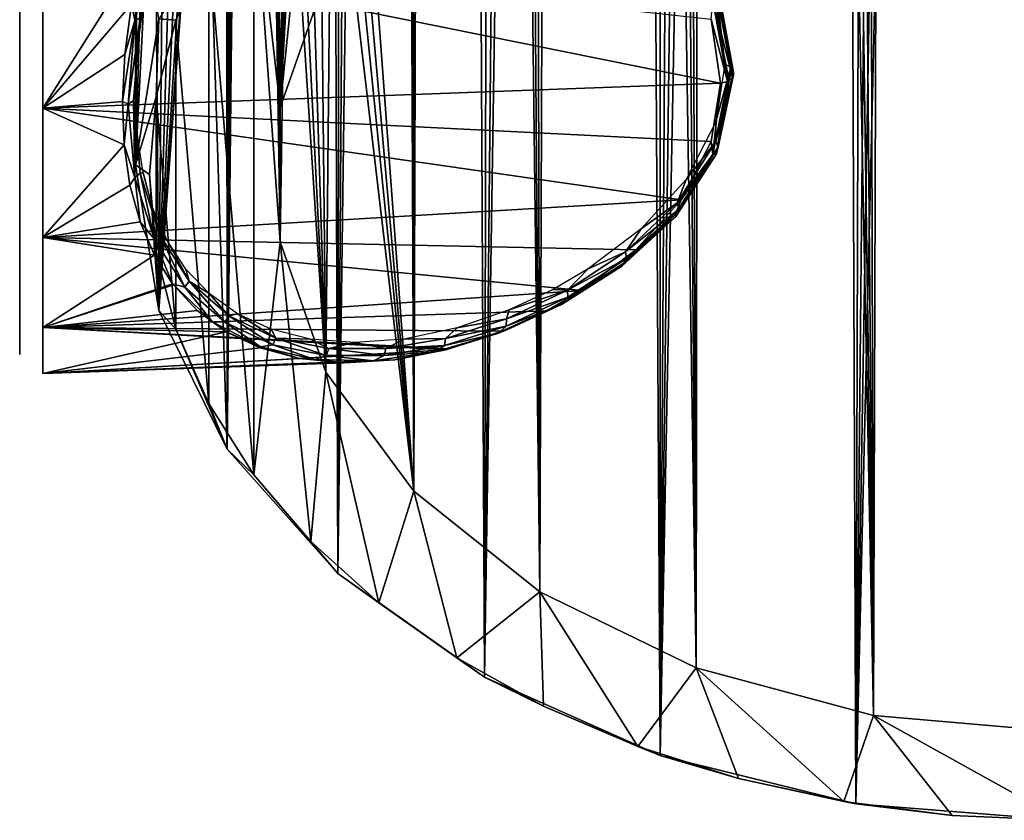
# Model space of a CAD drawing. Header units: millimetres. Extents: x -46 to 100, y -4 to 226.
# Tile 6 of 29: x 57 to 79, y -4 to 13. Entities that reach past the tile are written whole.
import ezdxf

# ---------------------------------------------------------------- set-up
doc = ezdxf.new("R2010")
doc.units = ezdxf.units.MM
doc.header["$LTSCALE"] = 65.185185
for name, color, linetype in [('1', 7, 'CONTINUOUS'), ('2', 7, 'CONTINUOUS'), ('29', 7, 'CONTINUOUS'), ('3', 7, 'CONTINUOUS'), ('30', 7, 'CONTINUOUS'), ('33', 7, 'CONTINUOUS'), ('4', 7, 'CONTINUOUS'), ('41', 7, 'CONTINUOUS'), ('5', 7, 'CONTINUOUS')]:
    doc.layers.add(name, color=color, linetype=linetype)

msp = doc.modelspace()

# ---------------------------------------------------------------- linework, layer by layer
at = {"layer": '1', "color": 137, "linetype": 'Continuous', "true_color": 0x2c8792}
for points in [[(57.412, 30.794, 18.592), (57.412, 6.408, -5.794), (57.412, 18.276, 6.724), (57.412, 30.794, 18.592)], [(57.412, 6.408, -5.794), (57.412, 30.794, 18.592), (57.412, 20.206, 6.404), (57.412, 6.408, -5.794)], [(57.412, 21.49, 19.155), (57.412, 26.176, 19.438), (57.412, 5.845, 3.51), (57.412, 21.49, 19.155)], [(57.412, 5.845, 3.51), (57.412, 26.176, 19.438), (57.412, 15.46, 9.54), (57.412, 5.845, 3.51)], [(57.412, 14.925, -16.665), (57.412, 11.23, -13.77), (57.412, 23.299, -7.817), (57.412, 14.925, -16.665)], [(57.412, 23.299, -7.817), (57.412, 11.23, -13.77), (57.412, 21.166, -7.021), (57.412, 23.299, -7.817)], [(57.412, 17.008, 17.758), (57.412, 21.49, 19.155), (57.412, 7.242, 7.992), (57.412, 17.008, 17.758)], [(57.412, 7.242, 7.992), (57.412, 21.49, 19.155), (57.412, 5.845, 3.51), (57.412, 7.242, 7.992)], [(57.412, 21.166, -7.021), (57.412, 11.23, -13.77), (57.412, 19.343, -5.657), (57.412, 21.166, -7.021)], [(57.412, 18.596, 4.794), (57.412, 6.408, -5.794), (57.412, 20.206, 6.404), (57.412, 18.596, 4.794)], [(57.412, 11.23, -13.77), (57.412, 8.335, -10.075), (57.412, 19.343, -5.657), (57.412, 11.23, -13.77)], [(57.412, 19.343, -5.657), (57.412, 8.335, -10.075), (57.412, 17.979, -3.834), (57.412, 19.343, -5.657)], [(57.412, 17.504, 2.796), (57.412, 6.408, -5.794), (57.412, 18.596, 4.794), (57.412, 17.504, 2.796)], [(57.412, 18.276, 6.724), (57.412, 6.408, -5.794), (57.412, 17.616, 6.286), (57.412, 18.276, 6.724)], [(57.412, 17.979, -3.834), (57.412, 8.335, -10.075), (57.412, 17.183, -1.701), (57.412, 17.979, -3.834)], [(57.412, 6.408, -5.794), (57.412, 5.562, -1.176), (57.412, 17.616, 6.286), (57.412, 6.408, -5.794)], [(57.412, 17.616, 6.286), (57.412, 5.562, -1.176), (57.412, 16.838, 6.141), (57.412, 17.616, 6.286)], [(57.412, 17.02, 0.571), (57.412, 6.408, -5.794), (57.412, 17.504, 2.796), (57.412, 17.02, 0.571)], [(57.412, 17.183, -1.701), (57.412, 8.335, -10.075), (57.412, 17.02, 0.571), (57.412, 17.183, -1.701)], [(57.412, 8.335, -10.075), (57.412, 6.408, -5.794), (57.412, 17.02, 0.571), (57.412, 8.335, -10.075)], [(57.412, 12.99, 15.329), (57.412, 17.008, 17.758), (57.412, 9.671, 12.01), (57.412, 12.99, 15.329)], [(57.412, 9.671, 12.01), (57.412, 17.008, 17.758), (57.412, 7.242, 7.992), (57.412, 9.671, 12.01)], [(57.412, 16.838, 6.141), (57.412, 5.562, -1.176), (57.412, 16.065, 6.31), (57.412, 16.838, 6.141)], [(57.412, 16.065, 6.31), (57.412, 5.562, -1.176), (57.412, 15.418, 6.767), (57.412, 16.065, 6.31)], [(57.412, 15.071, 8.99), (57.412, 5.845, 3.51), (57.412, 15.46, 9.54), (57.412, 15.071, 8.99)], [(57.412, 15.418, 6.767), (57.412, 5.562, -1.176), (57.412, 15.001, 7.44), (57.412, 15.418, 6.767)], [(57.412, 5.845, 3.51), (57.412, 15.071, 8.99), (57.412, 14.879, 8.222), (57.412, 5.845, 3.51)], [(57.412, 15.001, 7.44), (57.412, 5.562, -1.176), (57.412, 14.879, 8.222), (57.412, 15.001, 7.44)], [(57.412, 5.562, -1.176), (57.412, 5.845, 3.51), (57.412, 14.879, 8.222), (57.412, 5.562, -1.176)]]:
    msp.add_3dface(points, dxfattribs=at)
at = {"layer": '2', "color": 137, "linetype": 'Continuous', "true_color": 0x2c8792}
for points in [[(72.34, 12.795, -14.844), (72.539, 11.418, -13.582), (57.912, 14.373, -16.912), (72.34, 12.795, -14.844)], [(72.539, 11.418, -13.582), (57.912, 10.876, -14.124), (57.912, 14.373, -16.912), (72.539, 11.418, -13.582)]]:
    msp.add_3dface(points, dxfattribs=at)
at = {"layer": '29', "linetype": 'Continuous'}
for points in [[(62.469, 15.917, 22.03), (63.036, 10.893, 17.005), (63.699, 17.357, 23.469), (62.469, 15.917, 22.03)], [(63.036, 10.893, 17.005), (64.017, 13.706, 19.819), (63.699, 17.357, 23.469), (63.036, 10.893, 17.005)], [(61.492, 14.383, 20.496), (62.469, 2.97, 9.083), (62.469, 15.917, 22.03), (61.492, 14.383, 20.496)], [(62.469, 2.97, 9.083), (63.036, 7.995, 14.107), (62.469, 15.917, 22.03), (62.469, 2.97, 9.083)], [(63.036, 7.995, 14.107), (63.036, 10.893, 17.005), (62.469, 15.917, 22.03), (63.036, 7.995, 14.107)], [(60.785, 12.777, 18.89), (61.492, 4.504, 10.617), (61.492, 14.383, 20.496), (60.785, 12.777, 18.89)], [(61.492, 4.504, 10.617), (62.469, 2.97, 9.083), (61.492, 14.383, 20.496), (61.492, 4.504, 10.617)], [(60.356, 11.123, 17.235), (60.785, 6.11, 12.223), (60.785, 12.777, 18.89), (60.356, 11.123, 17.235)], [(60.785, 6.11, 12.223), (61.492, 4.504, 10.617), (60.785, 12.777, 18.89), (60.785, 6.11, 12.223)], [(60.212, 9.444, 15.556), (60.356, 7.765, 13.877), (60.356, 11.123, 17.235), (60.212, 9.444, 15.556)], [(60.356, 7.765, 13.877), (60.785, 6.11, 12.223), (60.356, 11.123, 17.235), (60.356, 7.765, 13.877)], [(63.699, 1.531, 7.643), (63.036, 7.995, 14.107), (62.469, 2.97, 9.083), (63.699, 1.531, 7.643)], [(64.017, 5.181, 11.294), (63.036, 7.995, 14.107), (63.699, 1.531, 7.643), (64.017, 5.181, 11.294)], [(65.167, 0.206, 6.319), (64.017, 5.181, 11.294), (63.699, 1.531, 7.643), (65.167, 0.206, 6.319)], [(65.921, 2.615, 8.728), (64.017, 5.181, 11.294), (65.167, 0.206, 6.319), (65.921, 2.615, 8.728)], [(66.849, -0.983, 5.13), (65.921, 2.615, 8.728), (65.167, 0.206, 6.319), (66.849, -0.983, 5.13)], [(68.639, 0.446, 6.559), (65.921, 2.615, 8.728), (66.849, -0.983, 5.13), (68.639, 0.446, 6.559)], [(68.721, -2.021, 4.092), (68.639, 0.446, 6.559), (66.849, -0.983, 5.13), (68.721, -2.021, 4.092)], [(72.012, -1.2, 4.912), (68.639, 0.446, 6.559), (70.757, -2.891, 3.222), (72.012, -1.2, 4.912)], [(70.757, -2.891, 3.222), (68.639, 0.446, 6.559), (68.721, -2.021, 4.092), (70.757, -2.891, 3.222)], [(72.927, -3.581, 2.532), (72.012, -1.2, 4.912), (70.757, -2.891, 3.222), (72.927, -3.581, 2.532)], [(75.844, -2.228, 3.885), (72.012, -1.2, 4.912), (75.198, -4.082, 2.031), (75.844, -2.228, 3.885)], [(75.198, -4.082, 2.031), (72.012, -1.2, 4.912), (72.927, -3.581, 2.532), (75.198, -4.082, 2.031)], [(77.538, -4.385, 1.728), (75.844, -2.228, 3.885), (75.198, -4.082, 2.031), (77.538, -4.385, 1.728)], [(79.912, -4.486, 1.626), (75.844, -2.228, 3.885), (77.538, -4.385, 1.728), (79.912, -4.486, 1.626)], [(79.912, -2.577, 3.536), (75.844, -2.228, 3.885), (79.912, -4.486, 1.626), (79.912, -2.577, 3.536)]]:
    msp.add_3dface(points, dxfattribs=at)
at = {"layer": '3', "color": 137, "linetype": 'Continuous', "true_color": 0x2c8792}
for points in [[(57.912, 10.876, 14.124), (60.066, 14.293, 16.728), (57.912, 14.373, 16.912), (57.912, 10.876, 14.124)], [(59.826, 13.124, 15.935), (60.066, 14.293, 16.728), (57.912, 10.876, 14.124), (59.826, 13.124, 15.935)], [(59.681, 12.036, 15.073), (59.826, 13.124, 15.935), (57.912, 10.876, 14.124), (59.681, 12.036, 15.073)], [(59.628, 11.023, 14.143), (59.681, 12.036, 15.073), (57.912, 10.876, 14.124), (59.628, 11.023, 14.143)], [(57.912, 10.876, -14.124), (72.539, 11.418, -13.582), (72.341, 10.158, -12.208), (57.912, 10.876, -14.124)], [(59.665, 10.085, 13.147), (59.628, 11.023, 14.143), (57.912, 10.876, 14.124), (59.665, 10.085, 13.147)], [(57.912, 8.088, 10.627), (59.665, 10.085, 13.147), (57.912, 10.876, 14.124), (57.912, 8.088, 10.627)], [(57.912, 10.876, -14.124), (71.691, 8.897, -10.551), (57.912, 8.088, -10.627), (57.912, 10.876, -14.124)], [(71.691, 8.897, -10.551), (57.912, 10.876, -14.124), (72.341, 10.158, -12.208), (71.691, 8.897, -10.551)], [(59.792, 9.219, 12.082), (59.665, 10.085, 13.147), (57.912, 8.088, 10.627), (59.792, 9.219, 12.082)], [(60.01, 8.425, 10.948), (59.792, 9.219, 12.082), (57.912, 8.088, 10.627), (60.01, 8.425, 10.948)], [(71.691, 8.897, -10.551), (70.708, 7.819, -8.798), (57.912, 8.088, -10.627), (71.691, 8.897, -10.551)], [(60.321, 7.707, 9.74), (60.01, 8.425, 10.948), (57.912, 8.088, 10.627), (60.321, 7.707, 9.74)], [(57.912, 6.147, 6.597), (60.321, 7.707, 9.74), (57.912, 8.088, 10.627), (57.912, 6.147, 6.597)], [(57.912, 8.088, -10.627), (69.544, 6.946, -7.002), (57.912, 6.147, -6.597), (57.912, 8.088, -10.627)], [(70.708, 7.819, -8.798), (69.544, 6.946, -7.002), (57.912, 8.088, -10.627), (70.708, 7.819, -8.798)], [(60.714, 7.089, 8.503), (60.321, 7.707, 9.74), (57.912, 6.147, 6.597), (60.714, 7.089, 8.503)], [(60.731, 7.067, 8.454), (60.714, 7.089, 8.503), (57.912, 6.147, 6.597), (60.731, 7.067, 8.454)], [(61.244, 6.513, 7.088), (60.731, 7.067, 8.454), (57.912, 6.147, 6.597), (61.244, 6.513, 7.088)], [(69.544, 6.946, -7.002), (68.775, 6.504, -5.868), (57.912, 6.147, -6.597), (69.544, 6.946, -7.002)], [(61.866, 6.055, 5.639), (61.244, 6.513, 7.088), (57.912, 6.147, 6.597), (61.866, 6.055, 5.639)], [(68.775, 6.504, -5.868), (67.816, 6.064, -4.463), (57.912, 6.147, -6.597), (68.775, 6.504, -5.868)], [(57.912, 5.152, 2.236), (61.866, 6.055, 5.639), (57.912, 6.147, 6.597), (57.912, 5.152, 2.236)], [(67.816, 6.064, -4.463), (66.678, 5.683, -2.772), (57.912, 6.147, -6.597), (67.816, 6.064, -4.463)], [(57.912, 6.147, -6.597), (66.614, 5.666, -2.676), (57.912, 5.152, -2.236), (57.912, 6.147, -6.597)], [(66.678, 5.683, -2.772), (66.614, 5.666, -2.676), (57.912, 6.147, -6.597), (66.678, 5.683, -2.772)], [(62.601, 5.704, 4.107), (61.866, 6.055, 5.639), (57.912, 5.152, 2.236), (62.601, 5.704, 4.107)], [(63.454, 5.475, 2.491), (62.601, 5.704, 4.107), (57.912, 5.152, 2.236), (63.454, 5.475, 2.491)], [(66.614, 5.666, -2.676), (65.511, 5.449, -0.974), (57.912, 5.152, -2.236), (66.614, 5.666, -2.676)], [(64.425, 5.384, 0.795), (63.454, 5.475, 2.491), (57.912, 5.152, 2.236), (64.425, 5.384, 0.795)], [(65.511, 5.449, -0.974), (64.425, 5.384, 0.795), (57.912, 5.152, -2.236), (65.511, 5.449, -0.974)], [(57.912, 5.152, -2.236), (64.425, 5.384, 0.795), (57.912, 5.152, 2.236), (57.912, 5.152, -2.236)]]:
    msp.add_3dface(points, dxfattribs=at)
at = {"layer": '30', "linetype": 'Continuous'}
for points in [[(79.912, 185.383, -188.667), (75.462, -4.132, 1.557), (78.595, 183.977, -187.2), (79.912, 185.383, -188.667)], [(79.912, -4.486, 1.202), (75.462, -4.132, 1.557), (79.912, 185.383, -188.667), (79.912, -4.486, 1.202)], [(78.595, 183.977, -187.2), (75.462, -4.132, 1.557), (77.289, 182.644, -185.684), (78.595, 183.977, -187.2)], [(77.289, 182.644, -185.684), (75.462, -4.132, 1.557), (76.005, 181.394, -184.133), (77.289, 182.644, -185.684)], [(76.005, 181.394, -184.133), (75.462, -4.132, 1.557), (74.75, 180.232, -182.558), (76.005, 181.394, -184.133)], [(74.75, 180.232, -182.558), (71.235, -3.086, 2.603), (73.533, 179.165, -180.971), (74.75, 180.232, -182.558)], [(75.462, -4.132, 1.557), (71.235, -3.086, 2.603), (74.75, 180.232, -182.558), (75.462, -4.132, 1.557)], [(73.533, 179.165, -180.971), (71.235, -3.086, 2.603), (72.363, 178.196, -179.388), (73.533, 179.165, -180.971)], [(72.363, 178.196, -179.388), (71.235, -3.086, 2.603), (71.246, 177.328, -177.819), (72.363, 178.196, -179.388)], [(71.246, 177.328, -177.819), (71.235, -3.086, 2.603), (70.186, 176.561, -176.275), (71.246, 177.328, -177.819)], [(70.186, 176.561, -176.275), (67.442, -1.401, 4.287), (69.187, 175.892, -174.766), (70.186, 176.561, -176.275)], [(71.235, -3.086, 2.603), (67.442, -1.401, 4.287), (70.186, 176.561, -176.275), (71.235, -3.086, 2.603)], [(69.187, 175.892, -174.766), (67.442, -1.401, 4.287), (67.807, 175.066, -172.582), (69.187, 175.892, -174.766)], [(67.807, 175.066, -172.582), (67.442, -1.401, 4.287), (66.57, 174.439, -170.51), (67.807, 175.066, -172.582)], [(66.57, 174.439, -170.51), (64.276, 0.838, 6.527), (65.472, 173.993, -168.563), (66.57, 174.439, -170.51)], [(67.442, -1.401, 4.287), (64.276, 0.838, 6.527), (66.57, 174.439, -170.51), (67.442, -1.401, 4.287)], [(65.472, 173.993, -168.563), (64.276, 0.838, 6.527), (64.508, 173.706, -166.745), (65.472, 173.993, -168.563)], [(61.893, 3.52, 9.208), (61.372, 19.697, -5.303), (61.785, 173.781, -160.732), (61.893, 3.52, 9.208)], [(62.316, 173.613, -162.058), (61.893, 3.52, 9.208), (61.785, 173.781, -160.732), (62.316, 173.613, -162.058)], [(64.508, 173.706, -166.745), (64.276, 0.838, 6.527), (63.667, 173.56, -165.058), (64.508, 173.706, -166.745)], [(62.94, 173.535, -163.498), (61.893, 3.52, 9.208), (62.316, 173.613, -162.058), (62.94, 173.535, -163.498)], [(63.667, 173.56, -165.058), (61.893, 3.52, 9.208), (63.081, 173.531, -163.808), (63.667, 173.56, -165.058)], [(64.276, 0.838, 6.527), (61.893, 3.52, 9.208), (63.667, 173.56, -165.058), (64.276, 0.838, 6.527)], [(63.081, 173.531, -163.808), (61.893, 3.52, 9.208), (62.94, 173.535, -163.498), (63.081, 173.531, -163.808)], [(61.258, 18.446, -3.645), (61.372, 19.697, -5.303), (60.414, 6.509, 12.197), (61.258, 18.446, -3.645)], [(60.414, 6.509, 12.197), (61.372, 19.697, -5.303), (61.893, 3.52, 9.208), (60.414, 6.509, 12.197)], [(61.121, 17.996, -2.681), (61.258, 18.446, -3.645), (60.414, 6.509, 12.197), (61.121, 17.996, -2.681)], [(60.149, 17.991, 2.669), (60.321, 17.68, 1.633), (59.912, 9.656, 15.344), (60.149, 17.991, 2.669)], [(59.955, 15.949, 7.212), (60.149, 17.991, 2.669), (59.912, 9.656, 15.344), (59.955, 15.949, 7.212)], [(60.942, 17.682, -1.643), (61.121, 17.996, -2.681), (60.414, 6.509, 12.197), (60.942, 17.682, -1.643)], [(59.912, 9.656, 15.344), (60.321, 17.68, 1.633), (60.414, 6.509, 12.197), (59.912, 9.656, 15.344)], [(60.321, 17.68, 1.633), (60.522, 17.52, 0.548), (60.414, 6.509, 12.197), (60.321, 17.68, 1.633)], [(60.736, 17.521, -0.556), (60.942, 17.682, -1.643), (60.414, 6.509, 12.197), (60.736, 17.521, -0.556)], [(60.522, 17.52, 0.548), (60.736, 17.521, -0.556), (60.414, 6.509, 12.197), (60.522, 17.52, 0.548)], [(59.914, 16.176, 9.232), (59.914, 15.768, 8.824), (59.912, 9.656, 15.344), (59.914, 16.176, 9.232)], [(60.414, 12.803, 18.491), (59.914, 16.176, 9.232), (59.912, 9.656, 15.344), (60.414, 12.803, 18.491)], [(59.947, 15.641, 7.702), (59.955, 15.949, 7.212), (59.912, 9.656, 15.344), (59.947, 15.641, 7.702)], [(59.914, 15.768, 8.824), (59.929, 15.576, 8.277), (59.912, 9.656, 15.344), (59.914, 15.768, 8.824)], [(59.929, 15.576, 8.277), (59.947, 15.641, 7.702), (59.912, 9.656, 15.344), (59.929, 15.576, 8.277)]]:
    msp.add_3dface(points, dxfattribs=at)
at = {"layer": '33', "linetype": 'Continuous'}
for points in [[(77.572, 184.457, -183.269), (79.912, -2.577, 3.536), (78.735, 185.683, -184.667), (77.572, 184.457, -183.269)], [(76.43, 183.308, -181.84), (79.912, -2.577, 3.536), (77.572, 184.457, -183.269), (76.43, 183.308, -181.84)], [(75.317, 182.245, -180.392), (75.844, -2.228, 3.885), (76.43, 183.308, -181.84), (75.317, 182.245, -180.392)], [(75.844, -2.228, 3.885), (79.912, -2.577, 3.536), (76.43, 183.308, -181.84), (75.844, -2.228, 3.885)], [(74.242, 181.273, -178.938), (75.844, -2.228, 3.885), (75.317, 182.245, -180.392), (74.242, 181.273, -178.938)], [(73.212, 180.396, -177.492), (75.844, -2.228, 3.885), (74.242, 181.273, -178.938), (73.212, 180.396, -177.492)], [(72.234, 179.615, -176.064), (75.844, -2.228, 3.885), (73.212, 180.396, -177.492), (72.234, 179.615, -176.064)], [(71.31, 178.929, -174.666), (72.012, -1.2, 4.912), (72.234, 179.615, -176.064), (71.31, 178.929, -174.666)], [(72.012, -1.2, 4.912), (75.844, -2.228, 3.885), (72.234, 179.615, -176.064), (72.012, -1.2, 4.912)], [(70.443, 178.337, -173.304), (72.012, -1.2, 4.912), (71.31, 178.929, -174.666), (70.443, 178.337, -173.304)], [(69.255, 177.614, -171.345), (72.012, -1.2, 4.912), (70.443, 178.337, -173.304), (69.255, 177.614, -171.345)], [(68.199, 177.076, -169.501), (68.639, 0.446, 6.559), (69.255, 177.614, -171.345), (68.199, 177.076, -169.501)], [(68.639, 0.446, 6.559), (72.012, -1.2, 4.912), (69.255, 177.614, -171.345), (68.639, 0.446, 6.559)], [(67.272, 176.704, -167.78), (68.639, 0.446, 6.559), (68.199, 177.076, -169.501), (67.272, 176.704, -167.78)], [(66.465, 176.477, -166.186), (68.639, 0.446, 6.559), (67.272, 176.704, -167.78), (66.465, 176.477, -166.186)], [(65.769, 176.376, -164.717), (65.921, 2.615, 8.728), (66.465, 176.477, -166.186), (65.769, 176.376, -164.717)], [(65.921, 2.615, 8.728), (68.639, 0.446, 6.559), (66.465, 176.477, -166.186), (65.921, 2.615, 8.728)], [(65.921, 2.615, 8.728), (65.175, 176.384, -163.367), (64.656, 19.697, -5.303), (65.921, 2.615, 8.728)], [(65.175, 176.384, -163.367), (65.921, 2.615, 8.728), (65.769, 176.376, -164.717), (65.175, 176.384, -163.367)], [(63.892, 25.566, 7.479), (63.036, 10.893, 17.005), (63.634, 24.45, 7.48), (63.892, 25.566, 7.479)], [(64.017, 13.706, 19.819), (63.036, 10.893, 17.005), (63.892, 25.566, 7.479), (64.017, 13.706, 19.819)], [(63.634, 24.45, 7.48), (63.036, 10.893, 17.005), (63.392, 23.356, 7.318), (63.634, 24.45, 7.48)], [(63.392, 23.356, 7.318), (63.036, 10.893, 17.005), (63.189, 22.316, 7.003), (63.392, 23.356, 7.318)], [(63.189, 22.316, 7.003), (63.036, 10.893, 17.005), (62.962, 17.788, 9.051), (63.189, 22.316, 7.003)], [(64.521, 18.457, -3.667), (65.921, 2.615, 8.728), (64.656, 19.697, -5.303), (64.521, 18.457, -3.667)], [(62.944, 19.017, 4.523), (63.036, 7.995, 14.107), (63.189, 17.997, 2.684), (62.944, 19.017, 4.523)], [(63.036, 7.995, 14.107), (62.944, 19.017, 4.523), (62.962, 15.949, 7.212), (63.036, 7.995, 14.107)], [(64.358, 18.005, -2.706), (65.921, 2.615, 8.728), (64.521, 18.457, -3.667), (64.358, 18.005, -2.706)], [(63.036, 7.995, 14.107), (64.017, 5.181, 11.294), (63.189, 17.997, 2.684), (63.036, 7.995, 14.107)], [(63.189, 17.997, 2.684), (64.017, 5.181, 11.294), (63.392, 17.682, 1.644), (63.189, 17.997, 2.684)], [(64.142, 17.687, -1.664), (65.921, 2.615, 8.728), (64.358, 18.005, -2.706), (64.142, 17.687, -1.664)], [(62.962, 17.788, 9.051), (63.036, 10.893, 17.005), (62.953, 17.298, 9.359), (62.962, 17.788, 9.051)], [(63.392, 17.682, 1.644), (64.017, 5.181, 11.294), (63.634, 17.52, 0.55), (63.392, 17.682, 1.644)], [(63.892, 17.521, -0.566), (64.017, 5.181, 11.294), (64.142, 17.687, -1.664), (63.892, 17.521, -0.566)], [(64.017, 5.181, 11.294), (65.921, 2.615, 8.728), (64.142, 17.687, -1.664), (64.017, 5.181, 11.294)], [(63.634, 17.52, 0.55), (64.017, 5.181, 11.294), (63.892, 17.521, -0.566), (63.634, 17.52, 0.55)], [(62.953, 17.298, 9.359), (63.036, 7.995, 14.107), (62.932, 16.723, 9.424), (62.953, 17.298, 9.359)], [(63.036, 10.893, 17.005), (63.036, 7.995, 14.107), (62.953, 17.298, 9.359), (63.036, 10.893, 17.005)], [(62.932, 16.723, 9.424), (63.036, 7.995, 14.107), (62.915, 16.176, 9.232), (62.932, 16.723, 9.424)], [(62.915, 16.176, 9.232), (63.036, 7.995, 14.107), (62.915, 15.768, 8.824), (62.915, 16.176, 9.232)], [(62.953, 15.641, 7.702), (63.036, 7.995, 14.107), (62.962, 15.949, 7.212), (62.953, 15.641, 7.702)], [(62.915, 15.768, 8.824), (63.036, 7.995, 14.107), (62.932, 15.576, 8.277), (62.915, 15.768, 8.824)], [(62.932, 15.576, 8.277), (63.036, 7.995, 14.107), (62.953, 15.641, 7.702), (62.932, 15.576, 8.277)]]:
    msp.add_3dface(points, dxfattribs=at)
at = {"layer": '4', "color": 137, "linetype": 'Continuous', "true_color": 0x2c8792}
for points in [[(72.761, 11.76, -13.24), (72.49, 13.457, -14.967), (72.436, 13.54, -14.84), (72.761, 11.76, -13.24)], [(72.761, 11.76, -13.24), (72.436, 13.54, -14.84), (72.633, 11.828, -13.172), (72.761, 11.76, -13.24)], [(72.633, 11.828, -13.172), (72.436, 13.54, -14.84), (72.437, 13.182, -14.416), (72.633, 11.828, -13.172)], [(72.822, 11.654, -13.346), (72.451, 13.379, -15.108), (72.49, 13.457, -14.967), (72.822, 11.654, -13.346)], [(72.822, 11.654, -13.346), (72.49, 13.457, -14.967), (72.784, 11.736, -13.264), (72.822, 11.654, -13.346)], [(72.784, 11.736, -13.264), (72.49, 13.457, -14.967), (72.761, 11.76, -13.24), (72.784, 11.736, -13.264)], [(72.34, 12.795, -14.844), (72.375, 13.199, -15.116), (72.692, 11.455, -13.545), (72.34, 12.795, -14.844)], [(72.451, 13.379, -15.108), (72.796, 11.542, -13.458), (72.375, 13.199, -15.116), (72.451, 13.379, -15.108)], [(72.375, 13.199, -15.116), (72.796, 11.542, -13.458), (72.724, 11.472, -13.528), (72.375, 13.199, -15.116)], [(72.692, 11.455, -13.545), (72.375, 13.199, -15.116), (72.724, 11.472, -13.528), (72.692, 11.455, -13.545)], [(72.796, 11.542, -13.458), (72.451, 13.379, -15.108), (72.82, 11.596, -13.404), (72.796, 11.542, -13.458)], [(72.82, 11.596, -13.404), (72.451, 13.379, -15.108), (72.822, 11.654, -13.346), (72.82, 11.596, -13.404)], [(72.539, 11.418, -13.582), (72.34, 12.795, -14.844), (72.692, 11.455, -13.545), (72.539, 11.418, -13.582)]]:
    msp.add_3dface(points, dxfattribs=at)
at = {"layer": '41', "linetype": 'Continuous'}
for points in [[(60.785, 12.777, 18.89), (61.492, 14.383, 20.496), (60.414, 12.803, 18.491), (60.785, 12.777, 18.89)], [(60.356, 11.123, 17.235), (60.414, 12.803, 18.491), (59.912, 9.656, 15.344), (60.356, 11.123, 17.235)], [(60.356, 11.123, 17.235), (60.785, 12.777, 18.89), (60.414, 12.803, 18.491), (60.356, 11.123, 17.235)], [(60.212, 9.444, 15.556), (60.356, 11.123, 17.235), (59.912, 9.656, 15.344), (60.212, 9.444, 15.556)], [(60.212, 9.444, 15.556), (59.912, 9.656, 15.344), (60.414, 6.509, 12.197), (60.212, 9.444, 15.556)], [(60.356, 7.765, 13.877), (60.212, 9.444, 15.556), (60.414, 6.509, 12.197), (60.356, 7.765, 13.877)], [(60.785, 6.11, 12.223), (60.356, 7.765, 13.877), (60.414, 6.509, 12.197), (60.785, 6.11, 12.223)], [(60.785, 6.11, 12.223), (60.414, 6.509, 12.197), (61.893, 3.52, 9.208), (60.785, 6.11, 12.223)], [(61.492, 4.504, 10.617), (60.785, 6.11, 12.223), (61.893, 3.52, 9.208), (61.492, 4.504, 10.617)], [(62.469, 2.97, 9.083), (61.492, 4.504, 10.617), (61.893, 3.52, 9.208), (62.469, 2.97, 9.083)], [(62.469, 2.97, 9.083), (61.893, 3.52, 9.208), (64.276, 0.838, 6.527), (62.469, 2.97, 9.083)], [(63.699, 1.531, 7.643), (62.469, 2.97, 9.083), (64.276, 0.838, 6.527), (63.699, 1.531, 7.643)], [(65.167, 0.206, 6.319), (63.699, 1.531, 7.643), (64.276, 0.838, 6.527), (65.167, 0.206, 6.319)], [(65.167, 0.206, 6.319), (64.276, 0.838, 6.527), (67.442, -1.401, 4.287), (65.167, 0.206, 6.319)], [(66.849, -0.983, 5.13), (65.167, 0.206, 6.319), (67.442, -1.401, 4.287), (66.849, -0.983, 5.13)], [(68.721, -2.021, 4.092), (66.849, -0.983, 5.13), (67.442, -1.401, 4.287), (68.721, -2.021, 4.092)], [(68.721, -2.021, 4.092), (67.442, -1.401, 4.287), (71.235, -3.086, 2.603), (68.721, -2.021, 4.092)], [(70.757, -2.891, 3.222), (68.721, -2.021, 4.092), (71.235, -3.086, 2.603), (70.757, -2.891, 3.222)], [(72.927, -3.581, 2.532), (70.757, -2.891, 3.222), (71.235, -3.086, 2.603), (72.927, -3.581, 2.532)], [(72.927, -3.581, 2.532), (71.235, -3.086, 2.603), (75.462, -4.132, 1.557), (72.927, -3.581, 2.532)], [(75.198, -4.082, 2.031), (72.927, -3.581, 2.532), (75.462, -4.132, 1.557), (75.198, -4.082, 2.031)], [(77.538, -4.385, 1.728), (75.198, -4.082, 2.031), (75.462, -4.132, 1.557), (77.538, -4.385, 1.728)], [(77.538, -4.385, 1.728), (75.462, -4.132, 1.557), (79.912, -4.486, 1.202), (77.538, -4.385, 1.728)], [(79.912, -4.486, 1.626), (77.538, -4.385, 1.728), (79.912, -4.486, 1.202), (79.912, -4.486, 1.626)]]:
    msp.add_3dface(points, dxfattribs=at)
at = {"layer": '5', "color": 137, "linetype": 'Continuous', "true_color": 0x2c8792}
for points in [[(60.313, 14.732, 16.945), (59.826, 13.124, 15.935), (59.895, 12.768, 15.621), (60.313, 14.732, 16.945)], [(60.42, 14.77, 16.831), (59.895, 12.768, 15.621), (60.01, 12.826, 15.524), (60.42, 14.77, 16.831)], [(60.313, 14.732, 16.945), (59.895, 12.768, 15.621), (60.42, 14.77, 16.831), (60.313, 14.732, 16.945)], [(60.107, 13.274, 15.665), (60.01, 12.826, 15.524), (59.965, 12.216, 14.83), (60.107, 13.274, 15.665)], [(59.826, 13.124, 15.935), (59.681, 12.036, 15.073), (59.895, 12.768, 15.621), (59.826, 13.124, 15.935)], [(59.895, 12.768, 15.621), (59.628, 11.023, 14.143), (59.752, 10.964, 14.036), (59.895, 12.768, 15.621)], [(59.681, 12.036, 15.073), (59.628, 11.023, 14.143), (59.895, 12.768, 15.621), (59.681, 12.036, 15.073)], [(60.01, 12.826, 15.524), (59.752, 10.964, 14.036), (59.869, 11.042, 13.958), (60.01, 12.826, 15.524)], [(59.895, 12.768, 15.621), (59.752, 10.964, 14.036), (60.01, 12.826, 15.524), (59.895, 12.768, 15.621)], [(60.01, 12.826, 15.524), (59.869, 11.042, 13.958), (59.965, 12.216, 14.83), (60.01, 12.826, 15.524)], [(59.965, 12.216, 14.83), (59.869, 11.042, 13.958), (59.913, 11.233, 13.929), (59.965, 12.216, 14.83)], [(72.436, 10.16, -11.46), (72.761, 11.76, -13.24), (72.437, 10.586, -11.82), (72.436, 10.16, -11.46)], [(72.784, 11.736, -13.264), (72.761, 11.76, -13.24), (72.436, 10.16, -11.46), (72.784, 11.736, -13.264)], [(72.822, 11.654, -13.346), (72.784, 11.736, -13.264), (72.436, 10.16, -11.46), (72.822, 11.654, -13.346)], [(72.761, 11.76, -13.24), (72.633, 11.828, -13.172), (72.437, 10.586, -11.82), (72.761, 11.76, -13.24)], [(72.49, 10.033, -11.543), (72.822, 11.654, -13.346), (72.436, 10.16, -11.46), (72.49, 10.033, -11.543)], [(72.452, 9.893, -11.623), (72.796, 11.542, -13.458), (72.49, 10.033, -11.543), (72.452, 9.893, -11.623)], [(72.724, 11.472, -13.528), (72.796, 11.542, -13.458), (72.452, 9.893, -11.623), (72.724, 11.472, -13.528)], [(72.82, 11.596, -13.404), (72.822, 11.654, -13.346), (72.49, 10.033, -11.543), (72.82, 11.596, -13.404)], [(72.796, 11.542, -13.458), (72.82, 11.596, -13.404), (72.49, 10.033, -11.543), (72.796, 11.542, -13.458)], [(72.341, 10.158, -12.208), (72.539, 11.418, -13.582), (72.376, 9.884, -11.801), (72.341, 10.158, -12.208)], [(72.539, 11.418, -13.582), (72.692, 11.455, -13.545), (72.376, 9.884, -11.801), (72.539, 11.418, -13.582)], [(72.376, 9.884, -11.801), (72.692, 11.455, -13.545), (72.452, 9.893, -11.623), (72.376, 9.884, -11.801)], [(72.692, 11.455, -13.545), (72.724, 11.472, -13.528), (72.452, 9.893, -11.623), (72.692, 11.455, -13.545)], [(59.913, 11.233, 13.929), (59.869, 11.042, 13.958), (59.949, 10.323, 12.961), (59.913, 11.233, 13.929)], [(59.628, 11.023, 14.143), (59.665, 10.085, 13.147), (59.752, 10.964, 14.036), (59.628, 11.023, 14.143)], [(59.752, 10.964, 14.036), (59.665, 10.085, 13.147), (59.895, 9.379, 12.232), (59.752, 10.964, 14.036)], [(59.752, 10.964, 14.036), (59.895, 9.379, 12.232), (59.869, 11.042, 13.958), (59.752, 10.964, 14.036)], [(59.869, 11.042, 13.958), (59.895, 9.379, 12.232), (60.01, 9.476, 12.174), (59.869, 11.042, 13.958)], [(59.869, 11.042, 13.958), (60.01, 9.476, 12.174), (59.949, 10.323, 12.961), (59.869, 11.042, 13.958)], [(71.797, 9.342, -10.193), (72.436, 10.16, -11.46), (72.437, 10.586, -11.82), (71.797, 9.342, -10.193)], [(59.949, 10.323, 12.961), (60.01, 9.476, 12.174), (60.074, 9.484, 11.927), (59.949, 10.323, 12.961)], [(59.665, 10.085, 13.147), (59.792, 9.219, 12.082), (59.895, 9.379, 12.232), (59.665, 10.085, 13.147)], [(71.603, 8.837, -9.632), (72.436, 10.16, -11.46), (71.797, 9.342, -10.193), (71.603, 8.837, -9.632)], [(71.603, 8.837, -9.632), (72.49, 10.033, -11.543), (72.436, 10.16, -11.46), (71.603, 8.837, -9.632)], [(71.642, 8.697, -9.7), (72.49, 10.033, -11.543), (71.603, 8.837, -9.632), (71.642, 8.697, -9.7)], [(71.642, 8.697, -9.7), (72.452, 9.893, -11.623), (72.49, 10.033, -11.543), (71.642, 8.697, -9.7)], [(71.691, 8.897, -10.551), (72.341, 10.158, -12.208), (72.376, 9.884, -11.801), (71.691, 8.897, -10.551)], [(71.574, 8.542, -9.747), (71.56, 8.582, -10.013), (72.452, 9.893, -11.623), (71.574, 8.542, -9.747)], [(71.56, 8.582, -10.013), (72.376, 9.884, -11.801), (72.452, 9.893, -11.623), (71.56, 8.582, -10.013)], [(71.56, 8.582, -10.013), (71.691, 8.897, -10.551), (72.376, 9.884, -11.801), (71.56, 8.582, -10.013)], [(71.574, 8.542, -9.747), (72.452, 9.893, -11.623), (71.642, 8.697, -9.7), (71.574, 8.542, -9.747)], [(59.792, 9.219, 12.082), (60.01, 8.425, 10.948), (59.895, 9.379, 12.232), (59.792, 9.219, 12.082)], [(59.895, 9.379, 12.232), (60.313, 8.055, 10.268), (60.01, 9.476, 12.174), (59.895, 9.379, 12.232)], [(59.895, 9.379, 12.232), (60.01, 8.425, 10.948), (60.313, 8.055, 10.268), (59.895, 9.379, 12.232)], [(60.01, 9.476, 12.174), (60.42, 8.169, 10.23), (60.074, 9.484, 11.927), (60.01, 9.476, 12.174)], [(60.01, 9.476, 12.174), (60.313, 8.055, 10.268), (60.42, 8.169, 10.23), (60.01, 9.476, 12.174)], [(60.074, 9.484, 11.927), (60.42, 8.169, 10.23), (60.288, 8.716, 10.824), (60.074, 9.484, 11.927)], [(70.829, 8.274, -8.473), (71.603, 8.837, -9.632), (71.797, 9.342, -10.193), (70.829, 8.274, -8.473)], [(60.288, 8.716, 10.824), (60.42, 8.169, 10.23), (60.595, 8.023, 9.648), (60.288, 8.716, 10.824)], [(70.486, 7.78, -7.796), (71.603, 8.837, -9.632), (70.829, 8.274, -8.473), (70.486, 7.78, -7.796)], [(70.486, 7.78, -7.796), (71.642, 8.697, -9.7), (71.603, 8.837, -9.632), (70.486, 7.78, -7.796)], [(70.708, 7.819, -8.798), (71.691, 8.897, -10.551), (71.56, 8.582, -10.013), (70.708, 7.819, -8.798)], [(70.408, 7.471, -7.87), (71.574, 8.542, -9.747), (70.51, 7.632, -7.854), (70.408, 7.471, -7.87)], [(70.408, 7.471, -7.87), (70.463, 7.538, -8.22), (71.574, 8.542, -9.747), (70.408, 7.471, -7.87)], [(70.463, 7.538, -8.22), (71.56, 8.582, -10.013), (71.574, 8.542, -9.747), (70.463, 7.538, -8.22)], [(70.463, 7.538, -8.22), (70.708, 7.819, -8.798), (71.56, 8.582, -10.013), (70.463, 7.538, -8.22)], [(70.51, 7.632, -7.854), (71.642, 8.697, -9.7), (70.486, 7.78, -7.796), (70.51, 7.632, -7.854)], [(70.51, 7.632, -7.854), (71.574, 8.542, -9.747), (71.642, 8.697, -9.7), (70.51, 7.632, -7.854)], [(60.01, 8.425, 10.948), (60.321, 7.707, 9.74), (60.313, 8.055, 10.268), (60.01, 8.425, 10.948)], [(60.313, 8.055, 10.268), (60.975, 7.015, 8.205), (60.42, 8.169, 10.23), (60.313, 8.055, 10.268)], [(60.42, 8.169, 10.23), (60.975, 7.015, 8.205), (61.072, 7.142, 8.186), (60.42, 8.169, 10.23)], [(60.42, 8.169, 10.23), (61.072, 7.142, 8.186), (60.595, 8.023, 9.648), (60.42, 8.169, 10.23)], [(69.682, 7.408, -6.711), (70.486, 7.78, -7.796), (70.829, 8.274, -8.473), (69.682, 7.408, -6.711)], [(60.313, 8.055, 10.268), (60.714, 7.089, 8.503), (60.975, 7.015, 8.205), (60.313, 8.055, 10.268)], [(60.321, 7.707, 9.74), (60.714, 7.089, 8.503), (60.313, 8.055, 10.268), (60.321, 7.707, 9.74)], [(60.595, 8.023, 9.648), (61.072, 7.142, 8.186), (60.999, 7.407, 8.395), (60.595, 8.023, 9.648)], [(69.233, 6.952, -5.939), (70.486, 7.78, -7.796), (69.682, 7.408, -6.711), (69.233, 6.952, -5.939)], [(69.233, 6.952, -5.939), (70.51, 7.632, -7.854), (70.486, 7.78, -7.796), (69.233, 6.952, -5.939)], [(69.544, 6.946, -7.002), (70.708, 7.819, -8.798), (70.463, 7.538, -8.22), (69.544, 6.946, -7.002)], [(69.105, 6.64, -5.973), (70.408, 7.471, -7.87), (69.241, 6.799, -5.99), (69.105, 6.64, -5.973)], [(69.105, 6.64, -5.973), (69.225, 6.717, -6.409), (70.408, 7.471, -7.87), (69.105, 6.64, -5.973)], [(69.225, 6.717, -6.409), (70.463, 7.538, -8.22), (70.408, 7.471, -7.87), (69.225, 6.717, -6.409)], [(69.225, 6.717, -6.409), (69.544, 6.946, -7.002), (70.463, 7.538, -8.22), (69.225, 6.717, -6.409)], [(69.241, 6.799, -5.99), (70.51, 7.632, -7.854), (69.233, 6.952, -5.939), (69.241, 6.799, -5.99)], [(69.241, 6.799, -5.99), (70.408, 7.471, -7.87), (70.51, 7.632, -7.854), (69.241, 6.799, -5.99)], [(60.999, 7.407, 8.395), (61.072, 7.142, 8.186), (61.505, 6.876, 7.064), (60.999, 7.407, 8.395)], [(68.924, 6.967, -5.6), (69.233, 6.952, -5.939), (69.682, 7.408, -6.711), (68.924, 6.967, -5.6)], [(60.714, 7.089, 8.503), (61.574, 6.269, 6.359), (60.975, 7.015, 8.205), (60.714, 7.089, 8.503)], [(60.714, 7.089, 8.503), (60.731, 7.067, 8.454), (61.574, 6.269, 6.359), (60.714, 7.089, 8.503)], [(60.731, 7.067, 8.454), (61.244, 6.513, 7.088), (61.574, 6.269, 6.359), (60.731, 7.067, 8.454)], [(60.975, 7.015, 8.205), (61.842, 6.258, 6.098), (61.072, 7.142, 8.186), (60.975, 7.015, 8.205)], [(60.975, 7.015, 8.205), (61.574, 6.269, 6.359), (61.842, 6.258, 6.098), (60.975, 7.015, 8.205)], [(61.072, 7.142, 8.186), (61.927, 6.396, 6.095), (61.505, 6.876, 7.064), (61.072, 7.142, 8.186)], [(61.072, 7.142, 8.186), (61.842, 6.258, 6.098), (61.927, 6.396, 6.095), (61.072, 7.142, 8.186)], [(61.505, 6.876, 7.064), (61.927, 6.396, 6.095), (62.117, 6.439, 5.651), (61.505, 6.876, 7.064)], [(67.923, 6.33, -4.045), (69.233, 6.952, -5.939), (67.979, 6.526, -4.224), (67.923, 6.33, -4.045)], [(67.923, 6.33, -4.045), (69.241, 6.799, -5.99), (69.233, 6.952, -5.939), (67.923, 6.33, -4.045)], [(67.979, 6.526, -4.224), (69.233, 6.952, -5.939), (68.924, 6.967, -5.6), (67.979, 6.526, -4.224)], [(68.775, 6.504, -5.868), (69.544, 6.946, -7.002), (69.225, 6.717, -6.409), (68.775, 6.504, -5.868)], [(67.746, 6.024, -4.038), (69.105, 6.64, -5.973), (67.916, 6.176, -4.091), (67.746, 6.024, -4.038)], [(67.746, 6.024, -4.038), (67.926, 6.096, -4.564), (69.105, 6.64, -5.973), (67.746, 6.024, -4.038)], [(67.916, 6.176, -4.091), (69.105, 6.64, -5.973), (69.241, 6.799, -5.99), (67.916, 6.176, -4.091)], [(67.916, 6.176, -4.091), (69.241, 6.799, -5.99), (67.923, 6.33, -4.045), (67.916, 6.176, -4.091)], [(67.926, 6.096, -4.564), (69.225, 6.717, -6.409), (69.105, 6.64, -5.973), (67.926, 6.096, -4.564)], [(67.926, 6.096, -4.564), (68.775, 6.504, -5.868), (69.225, 6.717, -6.409), (67.926, 6.096, -4.564)], [(61.244, 6.513, 7.088), (61.866, 6.055, 5.639), (61.574, 6.269, 6.359), (61.244, 6.513, 7.088)], [(61.842, 6.258, 6.098), (62.874, 5.773, 3.987), (61.927, 6.396, 6.095), (61.842, 6.258, 6.098)], [(61.927, 6.396, 6.095), (62.943, 5.918, 3.998), (62.117, 6.439, 5.651), (61.927, 6.396, 6.095)], [(61.927, 6.396, 6.095), (62.874, 5.773, 3.987), (62.943, 5.918, 3.998), (61.927, 6.396, 6.095)], [(62.117, 6.439, 5.651), (62.943, 5.918, 3.998), (62.841, 6.108, 4.155), (62.117, 6.439, 5.651)], [(66.858, 6.141, -2.569), (67.923, 6.33, -4.045), (67.979, 6.526, -4.224), (66.858, 6.141, -2.569)], [(67.816, 6.064, -4.463), (68.775, 6.504, -5.868), (67.926, 6.096, -4.564), (67.816, 6.064, -4.463)], [(61.574, 6.269, 6.359), (61.866, 6.055, 5.639), (62.61, 5.731, 4.205), (61.574, 6.269, 6.359)], [(61.574, 6.269, 6.359), (62.61, 5.731, 4.205), (61.842, 6.258, 6.098), (61.574, 6.269, 6.359)], [(61.842, 6.258, 6.098), (62.61, 5.731, 4.205), (62.874, 5.773, 3.987), (61.842, 6.258, 6.098)], [(66.582, 5.754, -2.144), (67.746, 6.024, -4.038), (67.916, 6.176, -4.091), (66.582, 5.754, -2.144)], [(66.582, 5.754, -2.144), (67.916, 6.176, -4.091), (66.605, 5.909, -2.105), (66.582, 5.754, -2.144)], [(66.605, 5.909, -2.105), (67.923, 6.33, -4.045), (66.858, 6.141, -2.569), (66.605, 5.909, -2.105)], [(66.605, 5.909, -2.105), (67.916, 6.176, -4.091), (67.923, 6.33, -4.045), (66.605, 5.909, -2.105)], [(61.866, 6.055, 5.639), (62.601, 5.704, 4.107), (62.61, 5.731, 4.205), (61.866, 6.055, 5.639)], [(62.841, 6.108, 4.155), (62.943, 5.918, 3.998), (63.682, 5.896, 2.577), (62.841, 6.108, 4.155)], [(65.709, 5.897, -0.81), (66.605, 5.909, -2.105), (66.858, 6.141, -2.569), (65.709, 5.897, -0.81)], [(66.382, 5.617, -2.054), (67.746, 6.024, -4.038), (66.582, 5.754, -2.144), (66.382, 5.617, -2.054)], [(66.382, 5.617, -2.054), (66.614, 5.666, -2.676), (67.746, 6.024, -4.038), (66.382, 5.617, -2.054)], [(66.614, 5.666, -2.676), (67.926, 6.096, -4.564), (67.746, 6.024, -4.038), (66.614, 5.666, -2.676)], [(66.614, 5.666, -2.676), (66.678, 5.683, -2.772), (67.926, 6.096, -4.564), (66.614, 5.666, -2.676)], [(66.678, 5.683, -2.772), (67.816, 6.064, -4.463), (67.926, 6.096, -4.564), (66.678, 5.683, -2.772)], [(62.61, 5.731, 4.205), (63.781, 5.456, 2.074), (62.874, 5.773, 3.987), (62.61, 5.731, 4.205)], [(62.874, 5.773, 3.987), (64.03, 5.539, 1.9), (62.943, 5.918, 3.998), (62.874, 5.773, 3.987)], [(62.874, 5.773, 3.987), (63.781, 5.456, 2.074), (64.03, 5.539, 1.9), (62.874, 5.773, 3.987)], [(62.943, 5.918, 3.998), (64.084, 5.689, 1.922), (63.682, 5.896, 2.577), (62.943, 5.918, 3.998)], [(62.943, 5.918, 3.998), (64.03, 5.539, 1.9), (64.084, 5.689, 1.922), (62.943, 5.918, 3.998)], [(63.682, 5.896, 2.577), (64.084, 5.689, 1.922), (64.639, 5.82, 0.919), (63.682, 5.896, 2.577)], [(64.084, 5.689, 1.922), (65.315, 5.692, -0.116), (64.639, 5.82, 0.919), (64.084, 5.689, 1.922)], [(64.639, 5.82, 0.919), (65.315, 5.692, -0.116), (65.709, 5.897, -0.81), (64.639, 5.82, 0.919)], [(65.276, 5.538, -0.147), (66.382, 5.617, -2.054), (66.582, 5.754, -2.144), (65.276, 5.538, -0.147)], [(65.276, 5.538, -0.147), (66.582, 5.754, -2.144), (65.315, 5.692, -0.116), (65.276, 5.538, -0.147)], [(65.315, 5.692, -0.116), (66.605, 5.909, -2.105), (65.709, 5.897, -0.81), (65.315, 5.692, -0.116)], [(65.315, 5.692, -0.116), (66.582, 5.754, -2.144), (66.605, 5.909, -2.105), (65.315, 5.692, -0.116)], [(62.601, 5.704, 4.107), (63.454, 5.475, 2.491), (62.61, 5.731, 4.205), (62.601, 5.704, 4.107)], [(62.61, 5.731, 4.205), (63.454, 5.475, 2.491), (63.781, 5.456, 2.074), (62.61, 5.731, 4.205)], [(63.781, 5.456, 2.074), (65.049, 5.424, -0.016), (64.03, 5.539, 1.9), (63.781, 5.456, 2.074)], [(64.03, 5.539, 1.9), (65.276, 5.538, -0.147), (64.084, 5.689, 1.922), (64.03, 5.539, 1.9)], [(64.03, 5.539, 1.9), (65.049, 5.424, -0.016), (65.276, 5.538, -0.147), (64.03, 5.539, 1.9)], [(64.084, 5.689, 1.922), (65.276, 5.538, -0.147), (65.315, 5.692, -0.116), (64.084, 5.689, 1.922)], [(65.049, 5.424, -0.016), (66.382, 5.617, -2.054), (65.276, 5.538, -0.147), (65.049, 5.424, -0.016)], [(65.049, 5.424, -0.016), (65.511, 5.449, -0.974), (66.382, 5.617, -2.054), (65.049, 5.424, -0.016)], [(65.511, 5.449, -0.974), (66.614, 5.666, -2.676), (66.382, 5.617, -2.054), (65.511, 5.449, -0.974)], [(63.454, 5.475, 2.491), (64.425, 5.384, 0.795), (63.781, 5.456, 2.074), (63.454, 5.475, 2.491)], [(63.781, 5.456, 2.074), (64.425, 5.384, 0.795), (65.049, 5.424, -0.016), (63.781, 5.456, 2.074)], [(64.425, 5.384, 0.795), (65.511, 5.449, -0.974), (65.049, 5.424, -0.016), (64.425, 5.384, 0.795)]]:
    msp.add_3dface(points, dxfattribs=at)

doc.saveas('drawing.dxf')
